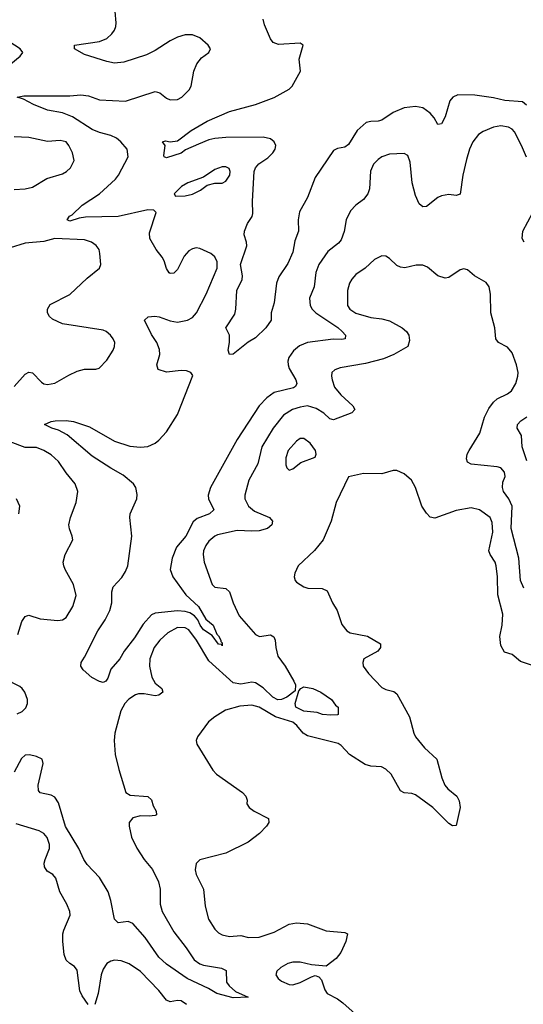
# Model space of a CAD drawing. Header units: inches. Extents: x 2143765 to 2212928, y 878963 to 1017374.
# Tile 247 of 256: x 2166060 to 2168771, y 1001591 to 1006887. Entities that reach past the tile are written whole.
import ezdxf

# ---------------------------------------------------------------- set-up
doc = ezdxf.new("R2010")
doc.units = ezdxf.units.IN
doc.header["$MEASUREMENT"] = 0
doc.layers.add('C1060', color=7, linetype='Continuous')

msp = doc.modelspace()

# ---------------------------------------------------------------- linework, layer by layer
at = {"layer": 'C1060', "color": 5}
for points, elevation in [([(2168787.1, 1006147.1), (2168761.6, 1006210), (2168723.1, 1006283.1), (2168710, 1006297.2), (2168690, 1006308.8), (2168650, 1006316.8), (2168610, 1006309.1), (2168554.2, 1006285.8), (2168530.2, 1006269.8), (2168498.3, 1006230), (2168480.2, 1006190), (2168465.1, 1006134.9), (2168445.5, 1006050), (2168430, 1005949.2), (2168410, 1005942), (2168370, 1005946.2), (2168330, 1005939.8), (2168310, 1005930.9), (2168250, 1005882.9), (2168230, 1005879.5), (2168210, 1005895.6), (2168190, 1005940.7), (2168173.1, 1006010), (2168161.1, 1006121.1), (2168150, 1006156.2), (2168130, 1006167.8), (2168050, 1006162.7), (2168010, 1006148.7), (2167990, 1006135.1), (2167964.9, 1006110), (2167948.1, 1006071.9), (2167943.2, 1005976.8), (2167933.4, 1005950), (2167910, 1005920.4), (2167870, 1005889.7), (2167841.1, 1005858.9), (2167817.4, 1005810), (2167807.3, 1005747.3), (2167790, 1005702.9), (2167775.5, 1005684.5), (2167719.5, 1005640.5), (2167670.2, 1005570), (2167653.6, 1005526.4), (2167644.9, 1005450), (2167619.6, 1005390), (2167623.2, 1005350), (2167633.8, 1005330), (2167653.8, 1005310), (2167771.8, 1005231.8), (2167796.6, 1005210), (2167813.2, 1005190), (2167812.4, 1005170), (2167793.8, 1005166.2), (2167748.1, 1005168.1), (2167609, 1005151), (2167566.6, 1005133.4), (2167533.8, 1005106.2), (2167509.1, 1005070), (2167503.6, 1005050), (2167504.7, 1005030), (2167510.2, 1005010), (2167546.9, 1004950), (2167552.6, 1004930), (2167545.1, 1004914.9), (2167533, 1004907), (2167430, 1004881.8), (2167390, 1004853.5), (2167350, 1004809.7), (2167230.1, 1004629.9), (2167087.5, 1004370), (2167075, 1004330), (2167076.5, 1004310), (2167105.7, 1004250), (2167082.4, 1004230), (2167015.6, 1004204.4), (2166994.6, 1004185.4), (2166954.3, 1004110), (2166905.1, 1004050), (2166881, 1003990), (2166870.9, 1003930), (2166884, 1003890), (2166953.7, 1003793.7), (2167023.2, 1003730), (2167062.9, 1003662.9), (2167101.4, 1003630), (2167121.4, 1003581.4), (2167130, 1003573.4), (2167143.1, 1003550), (2167142.9, 1003542.9), (2167150, 1003536.3), (2167150, 1003519), (2167146.5, 1003526.5), (2167130, 1003528.7), (2167095.8, 1003575.8), (2167050, 1003605.3), (2167031.8, 1003630), (2167019.4, 1003659.4), (2167001.2, 1003681.2), (2166976.5, 1003696.5), (2166950, 1003704.7), (2166910, 1003708), (2166790, 1003694.6), (2166770, 1003685.4), (2166724.3, 1003635.7), (2166677.4, 1003562.6), (2166623, 1003490), (2166600.2, 1003450), (2166550, 1003394.2), (2166534.1, 1003345.9), (2166524.5, 1003330), (2166510, 1003321.6), (2166490, 1003327.3), (2166449.2, 1003349.2), (2166402.4, 1003390), (2166388.8, 1003410), (2166390.8, 1003430), (2166410, 1003458.9), (2166480.7, 1003599.3), (2166521.2, 1003658.8), (2166546, 1003710), (2166556.3, 1003750), (2166556.5, 1003810), (2166562.8, 1003837.2), (2166610, 1003886.2), (2166630, 1003919.1), (2166642.2, 1003950), (2166663.7, 1004110), (2166652.4, 1004210), (2166655.8, 1004230), (2166691.2, 1004310), (2166692.7, 1004332.7), (2166684.7, 1004370), (2166673, 1004390), (2166617.7, 1004437.7), (2166550, 1004474.7), (2166450, 1004540.2), (2166315, 1004655), (2166270, 1004678.7), (2166233.2, 1004690), (2166193.2, 1004710), (2166230, 1004726.4), (2166251.1, 1004728.9), (2166310, 1004731.6), (2166350, 1004725.6), (2166436.7, 1004696.7), (2166570, 1004620.6), (2166653.9, 1004593.9), (2166710, 1004587.1), (2166749.2, 1004590.8), (2166789.9, 1004610.1), (2166810, 1004625.5), (2166850.7, 1004670), (2166910, 1004763.8), (2166992.4, 1004972.4), (2166981.2, 1004990), (2166957.7, 1004997.7), (2166930, 1005000.4), (2166850, 1004991.2), (2166806, 1005006), (2166798.7, 1005030), (2166813.8, 1005086.2), (2166813.6, 1005113.6), (2166799.2, 1005150), (2166770, 1005193.6), (2166732.7, 1005270), (2166751.7, 1005288.3), (2166788, 1005292), (2166811.6, 1005288.4), (2166870, 1005267.1), (2166910, 1005260.3), (2166964, 1005270), (2166990, 1005284.9), (2167011.5, 1005310), (2167063, 1005410), (2167123.1, 1005550), (2167123.7, 1005583.7), (2167110.8, 1005610.8), (2167089.4, 1005630), (2167030, 1005656.9), (2167010, 1005659.1), (2166990, 1005654.7), (2166970, 1005643), (2166944.8, 1005615.2), (2166910, 1005543.7), (2166890, 1005523.7), (2166870, 1005521.2), (2166865.1, 1005525.1), (2166850, 1005548.7), (2166838, 1005590), (2166827, 1005610), (2166795.1, 1005650), (2166760.5, 1005710), (2166759.3, 1005740.7), (2166794, 1005850), (2166783.1, 1005863.1), (2166750, 1005863.7), (2166591, 1005829), (2166415, 1005825), (2166379.9, 1005820.1), (2166330, 1005803.1), (2166315.1, 1005810), (2166327.8, 1005830), (2166342, 1005838), (2166397.4, 1005890), (2166489.8, 1005950), (2166576.3, 1006030), (2166591.3, 1006050), (2166643.6, 1006150), (2166638, 1006190), (2166605.3, 1006230), (2166580.9, 1006250), (2166550, 1006264.4), (2166490, 1006280.1), (2166450, 1006297), (2166344.9, 1006364.9), (2166290, 1006386.4), (2166210, 1006399.5), (2166134.7, 1006430), (2166080.1, 1006460.1), (2166047, 1006470), (2166082.6, 1006477.4), (2166330, 1006477.3), (2166390, 1006483.2), (2166430, 1006476.9), (2166490, 1006456.5), (2166630, 1006447.8), (2166790, 1006501.3), (2166814.3, 1006494.3), (2166850, 1006464.9), (2166870, 1006456.3), (2166910, 1006458), (2166932.7, 1006470), (2166971.8, 1006510), (2166982.9, 1006530), (2166997.6, 1006610), (2167014, 1006650), (2167038.4, 1006681.6), (2167078, 1006710), (2167088, 1006730), (2167075.3, 1006750), (2167029.3, 1006790), (2166990, 1006804.7), (2166950, 1006804.7), (2166910, 1006793.7), (2166870, 1006773.7), (2166790, 1006720.5), (2166742.6, 1006697.4), (2166621.1, 1006658.9), (2166570, 1006653.4), (2166530, 1006661.9), (2166410, 1006699.8), (2166355.1, 1006730), (2166355.3, 1006750), (2166490.5, 1006769.5), (2166530, 1006786.2), (2166556.8, 1006810), (2166570.6, 1006830), (2166577.3, 1006850), (2166579.8, 1006870), (2166574, 1006930)], 340), ([(2168787.8, 1006427.8), (2168765.4, 1006445.4), (2168671.7, 1006451.7), (2168610, 1006465.8), (2168510, 1006480.2), (2168417.8, 1006482.2), (2168390.4, 1006470), (2168376, 1006450), (2168350, 1006364.5), (2168330, 1006326.6), (2168310, 1006323.7), (2168290, 1006359.6), (2168270, 1006383.6), (2168230, 1006413.3), (2168190, 1006420.4), (2168130, 1006413.6), (2168070, 1006387.4), (2168010, 1006347.1), (2167990, 1006340.3), (2167950, 1006339.7), (2167925.6, 1006334.4), (2167876.5, 1006290), (2167830, 1006215.6), (2167810, 1006200.7), (2167770, 1006193.3), (2167750, 1006182.9), (2167650, 1006037.6), (2167609.2, 1005930), (2167566.9, 1005853.1), (2167559.7, 1005810), (2167561.5, 1005750), (2167541.8, 1005698.2), (2167530, 1005637.2), (2167503.7, 1005576.3), (2167455.8, 1005504.2), (2167442, 1005470), (2167430, 1005364), (2167414, 1005310), (2167413, 1005270), (2167385.5, 1005230), (2167330, 1005175.1), (2167290, 1005153.2), (2167210, 1005088.7), (2167190, 1005086), (2167182, 1005110), (2167188.9, 1005151.1), (2167189, 1005190), (2167169.7, 1005230), (2167217.5, 1005302.5), (2167224.3, 1005330), (2167228.5, 1005430), (2167258.5, 1005490), (2167260.2, 1005510), (2167248.5, 1005570), (2167281.9, 1005670), (2167281.1, 1005690), (2167268.1, 1005730), (2167269.8, 1005750), (2167286.9, 1005790), (2167311.6, 1005828.4), (2167314.7, 1005845.3), (2167313.3, 1005910), (2167321.7, 1006070), (2167329.3, 1006090.7), (2167347.6, 1006112.4), (2167395.7, 1006144.3), (2167421.9, 1006170), (2167435.9, 1006190), (2167439.3, 1006210), (2167430.5, 1006230), (2167410, 1006245.4), (2167370, 1006255), (2167170, 1006253), (2167110, 1006248.3), (2167079.1, 1006240.9), (2167022.6, 1006217.4), (2166953.3, 1006186.7), (2166930, 1006169.3), (2166850, 1006144.2), (2166838.4, 1006150), (2166836.6, 1006156.6), (2166842.4, 1006210), (2166829.7, 1006230.3), (2166844.4, 1006235.6), (2166870, 1006230.3), (2166910, 1006234.4), (2166983.1, 1006290), (2167070, 1006340.8), (2167190, 1006392.6), (2167330, 1006431.1), (2167430, 1006469), (2167510, 1006513.1), (2167527.5, 1006530), (2167570.8, 1006609.2), (2167564.9, 1006675.1), (2167586.6, 1006750), (2167570, 1006760.2), (2167452.6, 1006752.6), (2167424.7, 1006764.7), (2167410, 1006784.2), (2167378.3, 1006858.3), (2167369.9, 1006890)], 320), ([(2166012.3, 1006650), (2166062.7, 1006690), (2166078, 1006710), (2166063.7, 1006730), (2165971.5, 1006790)], 360), ([(2166030, 1005973.4), (2166090, 1005976.4), (2166130, 1005985.5), (2166206.6, 1006033.4), (2166290, 1006058.7), (2166312, 1006070), (2166334, 1006090), (2166352.8, 1006130), (2166344.2, 1006170), (2166325.1, 1006210), (2166310, 1006229.4), (2166277.4, 1006237.4), (2166210, 1006230.9), (2166110, 1006254), (2166030, 1006256.4)], 360), ([(2168775.1, 1005690), (2168764, 1005710), (2168768.7, 1005750), (2168821.7, 1005850)], 340), ([(2166030, 1004914), (2166090, 1004980.3), (2166110, 1004990.3), (2166130, 1004987), (2166177.3, 1004937.3), (2166190, 1004928.5), (2166210, 1004924.2), (2166250, 1004931.7), (2166324.4, 1004975.6), (2166370, 1004996.1), (2166410, 1005006.5), (2166470, 1005006.4), (2166488, 1005012), (2166530, 1005055.5), (2166564, 1005110), (2166571.1, 1005130), (2166572.1, 1005150), (2166563.9, 1005170), (2166549.7, 1005190), (2166525.6, 1005210), (2166510, 1005217.1), (2166290, 1005250.8), (2166236.1, 1005276.1), (2166220.7, 1005290), (2166209.6, 1005310), (2166209.7, 1005330), (2166224.2, 1005355.8), (2166330, 1005408), (2166423.6, 1005496.4), (2166489.5, 1005550), (2166496.3, 1005570), (2166492.4, 1005630), (2166488.3, 1005650), (2166472.2, 1005672.2), (2166447, 1005690), (2166410, 1005702), (2166250, 1005709.3), (2166190, 1005693), (2166090, 1005685.7), (2166010, 1005659.6)], 360), ([(2168772.5, 1003830), (2168755.4, 1003870), (2168746.7, 1003990), (2168705.3, 1004150), (2168710.3, 1004270), (2168692, 1004310), (2168664.7, 1004350), (2168657.7, 1004370), (2168660.8, 1004399.2), (2168672.5, 1004430), (2168670, 1004453.3), (2168650, 1004476.4), (2168630, 1004482.4), (2168490, 1004495.8), (2168470, 1004507), (2168465.5, 1004525.5), (2168468.9, 1004550), (2168478.8, 1004570), (2168536.4, 1004663.6), (2168561.3, 1004750), (2168584.4, 1004795.6), (2168609.9, 1004830.1), (2168630, 1004847.2), (2168685.6, 1004874.4), (2168706.3, 1004890), (2168729.7, 1004930), (2168741.1, 1004970), (2168742, 1004990), (2168734.3, 1005030), (2168710, 1005095.1), (2168684.9, 1005124.9), (2168637.6, 1005150), (2168622.7, 1005170), (2168616.5, 1005230), (2168595.7, 1005310), (2168594.8, 1005410), (2168586, 1005450), (2168570, 1005473.7), (2168507.3, 1005510), (2168470, 1005540.7), (2168450, 1005547.3), (2168430, 1005541.6), (2168370, 1005500.5), (2168350, 1005496.9), (2168310, 1005509.6), (2168255.8, 1005555.8), (2168230, 1005566), (2168193.8, 1005566.2), (2168132.5, 1005552.5), (2168110, 1005556), (2168090, 1005565.2), (2168050, 1005602.7), (2168030, 1005615.1), (2168010, 1005616.2), (2167970, 1005597), (2167919.3, 1005550), (2167870, 1005515.6), (2167848.2, 1005491.8), (2167835.8, 1005470), (2167824.4, 1005430), (2167825.2, 1005350), (2167837.6, 1005330), (2167870, 1005308.2), (2167950, 1005285.4), (2168010, 1005277.7), (2168050, 1005267.4), (2168118.3, 1005230), (2168142, 1005210), (2168155.2, 1005190), (2168158.4, 1005161.6), (2168150, 1005129.3), (2168074.2, 1005085.8), (2168017.3, 1005062.7), (2167921.9, 1005038.1), (2167785.1, 1005014.9), (2167755.6, 1005004.4), (2167740.5, 1004990), (2167737.6, 1004970), (2167741.1, 1004950), (2167754.9, 1004910), (2167787.9, 1004870), (2167852.7, 1004810), (2167864, 1004790), (2167846.9, 1004773.1), (2167750, 1004734.2), (2167730, 1004740.9), (2167696.5, 1004770), (2167656.4, 1004796.4), (2167610, 1004809.4), (2167570, 1004803.7), (2167528.8, 1004791.2), (2167480.9, 1004759.1), (2167425.1, 1004690), (2167363.7, 1004590), (2167342.2, 1004497.8), (2167294, 1004410), (2167271.8, 1004330), (2167272.7, 1004310), (2167292, 1004270), (2167324, 1004244), (2167404.9, 1004210), (2167421.7, 1004190), (2167417.7, 1004170), (2167394.4, 1004150), (2167350, 1004138.7), (2167310, 1004135.2), (2167230, 1004140.4), (2167124.2, 1004115.8), (2167110, 1004109.8), (2167077.5, 1004082.5), (2167061.6, 1004058.4), (2167050.2, 1004030), (2167048, 1004010), (2167053.2, 1003970), (2167095.6, 1003850), (2167110, 1003835.6), (2167170, 1003827.4), (2167188.8, 1003810), (2167209, 1003750), (2167240.7, 1003680.7), (2167330, 1003580.5), (2167350.3, 1003570.3), (2167410, 1003579.1), (2167427.5, 1003567.5), (2167434.7, 1003550), (2167438.7, 1003510), (2167450, 1003463.7), (2167489.5, 1003409.5), (2167535.2, 1003330), (2167544, 1003310), (2167543.4, 1003276.6), (2167497.4, 1003242.6), (2167470, 1003230.3), (2167450, 1003229), (2167423.5, 1003243.5), (2167370, 1003293.6), (2167330, 1003320.7), (2167310, 1003323.8), (2167250, 1003312.3), (2167210, 1003319.8), (2167078, 1003438), (2167012.2, 1003550), (2166970, 1003604.5), (2166950, 1003615.9), (2166910, 1003617.2), (2166858.3, 1003590), (2166814.2, 1003550), (2166784.7, 1003510), (2166760.2, 1003450), (2166758.6, 1003410), (2166771.9, 1003350), (2166790, 1003318.8), (2166824.9, 1003290), (2166830.5, 1003270), (2166810, 1003254.3), (2166790, 1003250.8), (2166730, 1003261.2), (2166699, 1003261), (2166683.7, 1003256.3), (2166647.7, 1003232.3), (2166626.3, 1003210), (2166605.5, 1003170), (2166573.2, 1003050), (2166569.3, 1003010), (2166574.4, 1002934.4), (2166593.9, 1002853.9), (2166632.4, 1002730), (2166655.8, 1002715.8), (2166750, 1002708.5), (2166770, 1002690.7), (2166779.4, 1002659.4), (2166794.9, 1002630), (2166797.3, 1002610), (2166790, 1002606.3), (2166757.2, 1002602.8), (2166710, 1002605.5), (2166670, 1002595), (2166650.2, 1002570), (2166648.7, 1002550), (2166662, 1002490), (2166690, 1002432), (2166730.2, 1002370), (2166775.6, 1002315.6), (2166807.1, 1002250), (2166816.8, 1002210), (2166815.6, 1002130), (2166826.9, 1002090), (2166890, 1001982), (2166956, 1001896), (2166999.3, 1001830), (2167029.6, 1001809.6), (2167050, 1001802.1), (2167146.3, 1001786.3), (2167172.4, 1001772.4), (2167173.7, 1001710), (2167187, 1001690), (2167221.2, 1001661.2), (2167290.8, 1001630), (2167210, 1001627.1), (2167122, 1001650), (2167076.9, 1001676.9), (2166962.4, 1001730), (2166850, 1001806.8), (2166810, 1001844.4), (2166735, 1001950), (2166670, 1002026), (2166644, 1002036), (2166590, 1002029.6), (2166570, 1002049.3), (2166550.5, 1002150), (2166536.2, 1002196.2), (2166490, 1002272.8), (2166423.8, 1002343.8), (2166405.1, 1002370), (2166379.5, 1002430), (2166307.6, 1002547.6), (2166270, 1002675.3), (2166250, 1002705.5), (2166230, 1002715.7), (2166170, 1002728.3), (2166162.2, 1002742.2), (2166160.7, 1002770), (2166187.3, 1002887.3), (2166181.2, 1002910), (2166150, 1002924.2), (2166113.7, 1002933.7), (2166090, 1002931.2), (2166070, 1002913.6), (2166030, 1002839.6)], 360), ([(2168790, 1004515.1), (2168765, 1004590), (2168760.2, 1004650), (2168737.4, 1004690), (2168738.8, 1004710), (2168758, 1004730), (2168790, 1004750.2)], 340), ([(2166050, 1003581), (2166071.6, 1003650), (2166090, 1003676.3), (2166099.1, 1003680.9), (2166110, 1003684.4), (2166170, 1003665.3), (2166264.9, 1003655.1), (2166290, 1003659.5), (2166310, 1003672.4), (2166347.1, 1003730), (2166364.8, 1003790), (2166350.8, 1003850), (2166306, 1003930), (2166297.3, 1003950), (2166294.8, 1003970), (2166305.1, 1004010), (2166347, 1004090), (2166343.6, 1004110), (2166327.7, 1004147.7), (2166325.1, 1004170), (2166334.5, 1004210), (2166363.5, 1004290), (2166372.8, 1004350), (2166358.9, 1004390), (2166309.8, 1004449.8), (2166269.8, 1004510), (2166230, 1004547), (2166190, 1004569.8), (2166150, 1004586.5), (2166090, 1004586.3), (2166010, 1004616.5)], 360), ([(2168830, 1003409.8), (2168755.7, 1003435.7), (2168710, 1003473.2), (2168670, 1003484.5), (2168650, 1003520.9), (2168643.4, 1003570), (2168657.2, 1003630), (2168661.2, 1003690), (2168632.9, 1003792.9), (2168631.6, 1003890), (2168624.2, 1003950), (2168618.7, 1003970), (2168591.9, 1004010), (2168585.5, 1004030), (2168606.4, 1004130), (2168603.4, 1004183.4), (2168592, 1004210), (2168534.5, 1004250), (2168490, 1004261.4), (2168410, 1004247.2), (2168294.2, 1004205.8), (2168270, 1004212), (2168250, 1004232.3), (2168224.7, 1004270), (2168189.6, 1004370), (2168169.7, 1004409.7), (2168130, 1004445.1), (2168090, 1004462.9), (2168070, 1004462.9), (2168010, 1004444.7), (2167910, 1004445.6), (2167830, 1004428.7), (2167763.8, 1004290), (2167737.1, 1004190), (2167692.7, 1004090), (2167647.5, 1004032.5), (2167559.1, 1003950), (2167540.5, 1003910), (2167538, 1003890), (2167543, 1003870), (2167550, 1003862), (2167590, 1003837), (2167610.3, 1003830.3), (2167688, 1003828), (2167714.3, 1003814.3), (2167743.7, 1003750), (2167768.2, 1003710), (2167794.2, 1003634.2), (2167820.3, 1003600.3), (2167838, 1003590), (2167931.4, 1003571.4), (2168002.8, 1003530), (2168001.6, 1003510), (2167987.7, 1003490), (2167912.7, 1003450), (2167906.4, 1003430), (2167908.2, 1003410), (2167938, 1003370), (2168010, 1003294.4), (2168030, 1003284.2), (2168073.3, 1003273.3), (2168090, 1003261.6), (2168157.4, 1003137.4), (2168181.1, 1003050), (2168190.4, 1003030), (2168238.4, 1002970), (2168304.9, 1002910), (2168332.2, 1002810), (2168348.5, 1002770), (2168364.4, 1002750), (2168413, 1002710), (2168425.7, 1002685.7), (2168430.7, 1002650), (2168410, 1002553.2), (2168390, 1002551.3), (2168370, 1002563.9), (2168283.5, 1002650), (2168190, 1002718), (2168170, 1002724.8), (2168130, 1002728.7), (2168110, 1002739.7), (2168058.9, 1002830), (2168030, 1002856.5), (2168007.8, 1002867.8), (2167950, 1002872), (2167920.3, 1002880.3), (2167835.6, 1002935.6), (2167790, 1002982.9), (2167773.4, 1002993.4), (2167610, 1003035.2), (2167585.6, 1003050), (2167551.5, 1003090), (2167530, 1003108.1), (2167436.9, 1003136.9), (2167350, 1003189.8), (2167310, 1003200.3), (2167245.4, 1003194.6), (2167167.5, 1003172.5), (2167110, 1003137), (2167077.3, 1003110), (2167017.3, 1003030), (2167010.6, 1003010), (2167013.4, 1002990), (2167099.3, 1002850), (2167120.4, 1002830), (2167259.1, 1002730), (2167277.3, 1002710), (2167284, 1002690), (2167282.8, 1002670), (2167294.8, 1002650), (2167322.8, 1002630), (2167398.8, 1002590), (2167400.7, 1002570), (2167388, 1002550), (2167350.5, 1002510), (2167290, 1002463.6), (2167170, 1002403.5), (2167030, 1002369.3), (2167010.4, 1002349.6), (2167004.7, 1002315.3), (2167010.4, 1002290), (2167048.8, 1002210), (2167059.3, 1002119.3), (2167077, 1002050), (2167110, 1001994.9), (2167130, 1001975.8), (2167150, 1001964.6), (2167190, 1001956), (2167250, 1001962.3), (2167291.5, 1001951.5), (2167350, 1001953.4), (2167430, 1001979.7), (2167510, 1002022), (2167550, 1002029.1), (2167610, 1002024.4), (2167710, 1001986.7), (2167810, 1001977.3), (2167824.7, 1001970), (2167814.9, 1001930), (2167788.5, 1001870), (2167762.6, 1001837.4), (2167710, 1001797.2), (2167630, 1001804.5), (2167570, 1001818.3), (2167530, 1001818), (2167503, 1001810), (2167466, 1001790), (2167444, 1001770), (2167439.6, 1001750), (2167451.8, 1001730), (2167470, 1001716.1), (2167510, 1001697.3), (2167530, 1001695.3), (2167570, 1001708), (2167630, 1001739.3), (2167650, 1001745.5), (2167670, 1001738.8), (2167683.7, 1001723.7), (2167702.6, 1001670), (2167715.8, 1001650), (2167770, 1001620.7), (2167799.4, 1001599.4), (2167930, 1001482.3)], 380), ([(2166055.1, 1004230), (2166060.9, 1004270), (2166043.7, 1004310)], 380), ([(2166046.9, 1003153.1), (2166073.9, 1003166.1), (2166093.7, 1003186.3), (2166102.1, 1003210), (2166102, 1003230), (2166088.7, 1003270), (2166074.4, 1003290), (2166060.4, 1003300.4), (2165981.1, 1003341.1)], 360), ([(2166429.7, 1001590), (2166396.2, 1001636.2), (2166384.2, 1001664.2), (2166370, 1001774.5), (2166354.7, 1001794.7), (2166329.6, 1001810), (2166310, 1001829.6), (2166299.8, 1001859.8), (2166292, 1001930), (2166293.1, 1001970), (2166297.3, 1001990), (2166331.8, 1002070), (2166329.6, 1002090), (2166314.7, 1002130), (2166277.1, 1002197.1), (2166255.4, 1002270), (2166238.4, 1002290), (2166208.3, 1002308.3), (2166194.8, 1002330), (2166192.9, 1002350), (2166197.4, 1002370), (2166220.4, 1002430), (2166221.7, 1002450), (2166208.7, 1002488.7), (2166189.8, 1002509.8), (2166164.5, 1002524.5), (2166042.3, 1002562.3)], 380), ([(2166958.9, 1001590), (2166930, 1001609.8), (2166910, 1001611.3), (2166870, 1001604.8), (2166850, 1001614.2), (2166810, 1001665.8), (2166710, 1001767.2), (2166649.8, 1001809.8), (2166605.8, 1001825.8), (2166570, 1001828.9), (2166550, 1001824), (2166530, 1001811.5), (2166510, 1001780.9), (2166498.6, 1001750), (2166482.4, 1001650), (2166464.4, 1001590)], 380)]:
    msp.add_lwpolyline(points, dxfattribs=dict(at, elevation=elevation))
for points, elevation in [([(2167170, 1006095.6), (2167150, 1006095.1), (2167110, 1006080.9), (2167050, 1006039), (2166964.7, 1006010), (2166931.3, 1005990), (2166892, 1005950), (2166898, 1005938), (2166950, 1005939.1), (2166990, 1005948.2), (2167034, 1005970), (2167070, 1005996), (2167110, 1006007.3), (2167150, 1006008), (2167170, 1006019.1), (2167191.3, 1006050), (2167193.3, 1006070), (2167187, 1006087)], 340), ([(2167590, 1004634), (2167570, 1004634), (2167550, 1004620.7), (2167505.5, 1004570), (2167493.4, 1004530), (2167492.5, 1004492.5), (2167497.5, 1004477.5), (2167510, 1004464), (2167530, 1004470.7), (2167573.8, 1004506.2), (2167650, 1004534), (2167655.3, 1004550), (2167652.7, 1004570), (2167622.7, 1004610)], 380), ([(2167734.4, 1003145.6), (2167690.4, 1003149.6), (2167661.5, 1003161.5), (2167590, 1003167.7), (2167550, 1003186.8), (2167545.7, 1003190), (2167543.5, 1003210), (2167562.5, 1003277.5), (2167572.7, 1003290), (2167590, 1003299.5), (2167638, 1003290), (2167681, 1003270), (2167738, 1003230), (2167759.6, 1003199.6), (2167774, 1003190), (2167774, 1003150), (2167770, 1003148.7)], 360)]:
    msp.add_lwpolyline(points, close=True, dxfattribs=dict(at, elevation=elevation))

doc.saveas('drawing.dxf')
